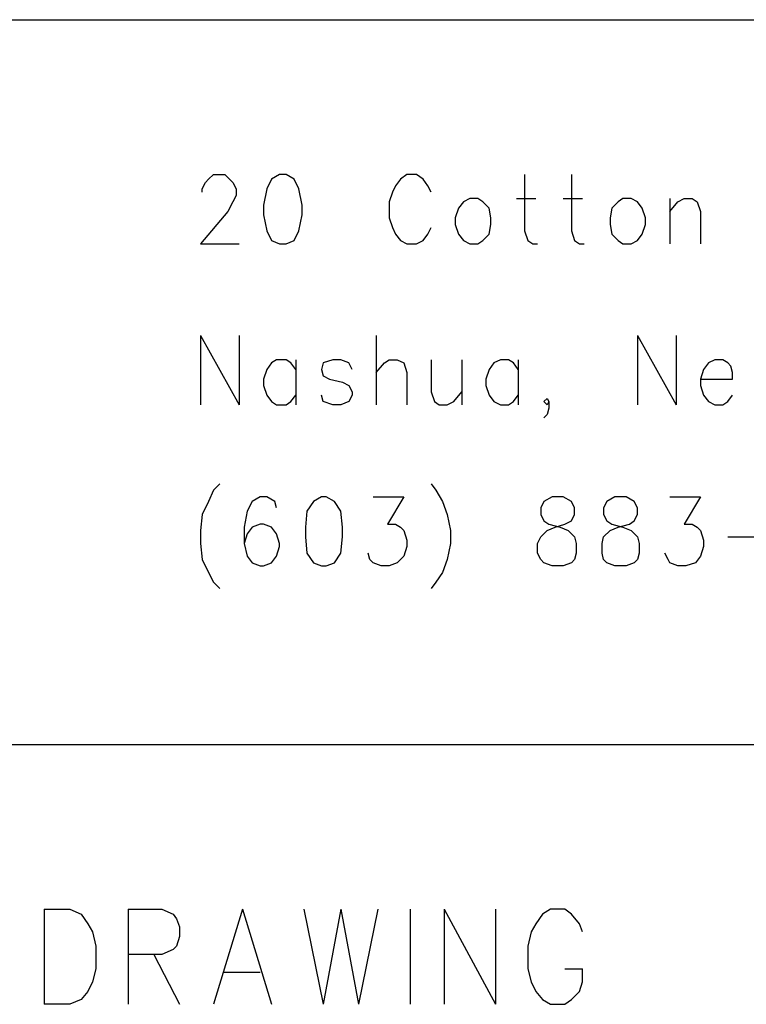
# Model space of a CAD drawing. Extents: x 11.9 to 28.1, y 10.8 to 21.2.
# Tile 18 of 23: x 26.6 to 27.05, y 11.438 to 12.049. Entities that reach past the tile are written whole.
import ezdxf

# ---------------------------------------------------------------- set-up
doc = ezdxf.new("R2010")
doc.units = 0
doc.header["$MEASUREMENT"] = 0
doc.layers.add('LAYNR1', color=2, linetype='Continuous')

msp = doc.modelspace()

# ---------------------------------------------------------------- linework, layer by layer
at = {"layer": 'LAYNR1', "color": 7}
for points in [[(23.388, 12.049), (28.092, 12.049)], [(26.713, 11.942), (26.713, 11.944), (26.715, 11.948), (26.717, 11.95), (26.72, 11.953), (26.727, 11.953), (26.73, 11.95), (26.732, 11.948), (26.734, 11.944), (26.734, 11.94), (26.732, 11.936), (26.729, 11.93), (26.712, 11.91)], [(26.761, 11.953), (26.756, 11.95), (26.753, 11.944), (26.751, 11.934), (26.751, 11.928), (26.753, 11.918), (26.756, 11.912), (26.761, 11.91)], [(26.765, 11.91), (26.77, 11.912), (26.773, 11.918), (26.775, 11.928), (26.775, 11.934), (26.773, 11.944), (26.77, 11.95), (26.765, 11.953), (26.761, 11.953)], [(26.855, 11.942), (26.853, 11.946), (26.85, 11.95), (26.846, 11.953), (26.84, 11.953), (26.836, 11.95), (26.833, 11.946), (26.831, 11.942)], [(26.913, 11.953), (26.913, 11.918), (26.915, 11.912), (26.918, 11.91)], [(26.942, 11.953), (26.942, 11.918), (26.944, 11.912), (26.947, 11.91)], [(26.831, 11.942), (26.829, 11.936), (26.829, 11.926)], [(26.879, 11.938), (26.875, 11.936), (26.872, 11.932), (26.87, 11.926)], [(26.892, 11.926), (26.891, 11.932), (26.887, 11.936), (26.884, 11.938), (26.879, 11.938)], [(26.908, 11.938), (26.92, 11.938)], [(26.937, 11.938), (26.949, 11.938)], [(26.974, 11.938), (26.971, 11.936), (26.967, 11.932), (26.966, 11.926)], [(26.988, 11.926), (26.986, 11.932), (26.983, 11.936), (26.979, 11.938), (26.974, 11.938)], [(27.003, 11.938), (27.003, 11.91)], [(27.003, 11.93), (27.008, 11.936), (27.012, 11.938), (27.017, 11.938), (27.02, 11.936), (27.022, 11.93), (27.022, 11.91)], [(26.829, 11.926), (26.831, 11.92), (26.833, 11.916), (26.836, 11.912), (26.84, 11.91)], [(26.87, 11.926), (26.87, 11.922), (26.872, 11.916), (26.875, 11.912), (26.879, 11.91)], [(26.884, 11.91), (26.887, 11.912), (26.891, 11.916), (26.892, 11.922), (26.892, 11.926)], [(26.966, 11.926), (26.966, 11.922), (26.967, 11.916), (26.971, 11.912), (26.974, 11.91)], [(26.979, 11.91), (26.983, 11.912), (26.986, 11.916), (26.988, 11.922), (26.988, 11.926)], [(26.846, 11.91), (26.85, 11.912), (26.853, 11.916), (26.855, 11.92)], [(26.712, 11.91), (26.736, 11.91)], [(26.761, 11.91), (26.765, 11.91)], [(26.84, 11.91), (26.846, 11.91)], [(26.879, 11.91), (26.884, 11.91)], [(26.918, 11.91), (26.921, 11.91)], [(26.947, 11.91), (26.95, 11.91)], [(26.974, 11.91), (26.979, 11.91)], [(26.712, 11.853), (26.712, 11.81)], [(26.712, 11.853), (26.736, 11.81)], [(26.736, 11.853), (26.736, 11.81)], [(26.821, 11.853), (26.821, 11.81)], [(26.983, 11.853), (26.983, 11.81)], [(26.983, 11.853), (27.007, 11.81)], [(27.007, 11.853), (27.007, 11.81)], [(26.771, 11.832), (26.768, 11.836), (26.765, 11.838), (26.759, 11.838), (26.756, 11.836), (26.753, 11.832), (26.751, 11.826)], [(26.771, 11.838), (26.771, 11.81)], [(26.806, 11.832), (26.804, 11.836), (26.799, 11.838), (26.794, 11.838), (26.788, 11.836), (26.787, 11.832), (26.788, 11.828), (26.792, 11.826)], [(26.821, 11.83), (26.826, 11.836), (26.829, 11.838), (26.834, 11.838), (26.838, 11.836), (26.84, 11.83), (26.84, 11.81)], [(26.855, 11.838), (26.855, 11.818), (26.857, 11.812), (26.86, 11.81)], [(26.874, 11.838), (26.874, 11.81)], [(26.909, 11.832), (26.906, 11.836), (26.903, 11.838), (26.898, 11.838), (26.894, 11.836), (26.891, 11.832), (26.889, 11.826)], [(26.909, 11.838), (26.909, 11.81)], [(27.042, 11.826), (27.042, 11.83), (27.041, 11.834), (27.039, 11.836), (27.036, 11.838), (27.031, 11.838), (27.027, 11.836), (27.024, 11.832), (27.022, 11.826)], [(26.751, 11.826), (26.751, 11.822), (26.753, 11.816), (26.756, 11.812), (26.759, 11.81)], [(26.792, 11.826), (26.8, 11.824), (26.804, 11.822), (26.806, 11.818), (26.806, 11.816), (26.804, 11.812), (26.799, 11.81)], [(26.889, 11.826), (26.889, 11.822), (26.891, 11.816), (26.894, 11.812), (26.898, 11.81)], [(27.022, 11.826), (27.042, 11.826)], [(27.022, 11.826), (27.022, 11.822), (27.024, 11.816), (27.027, 11.812), (27.031, 11.81)], [(26.865, 11.81), (26.869, 11.812), (26.874, 11.818)], [(26.765, 11.81), (26.768, 11.812), (26.771, 11.816)], [(26.794, 11.81), (26.788, 11.812), (26.787, 11.816)], [(26.903, 11.81), (26.906, 11.812), (26.909, 11.816)], [(26.927, 11.81), (26.925, 11.812), (26.927, 11.814), (26.928, 11.812), (26.928, 11.808), (26.927, 11.804), (26.925, 11.802)], [(26.928, 11.812), (26.927, 11.81)], [(27.036, 11.81), (27.039, 11.812), (27.042, 11.816)], [(26.759, 11.81), (26.765, 11.81)], [(26.799, 11.81), (26.794, 11.81)], [(26.86, 11.81), (26.865, 11.81)], [(26.898, 11.81), (26.903, 11.81)], [(27.031, 11.81), (27.036, 11.81)], [(26.724, 11.761), (26.72, 11.757), (26.717, 11.75), (26.713, 11.742)], [(26.855, 11.761), (26.858, 11.757), (26.862, 11.75), (26.865, 11.742)], [(26.759, 11.746), (26.758, 11.75), (26.753, 11.753), (26.749, 11.753), (26.744, 11.75), (26.741, 11.744), (26.739, 11.734), (26.739, 11.724), (26.741, 11.716), (26.744, 11.712), (26.749, 11.71)], [(26.787, 11.753), (26.782, 11.75), (26.778, 11.744), (26.777, 11.734), (26.777, 11.728), (26.778, 11.718), (26.782, 11.712), (26.787, 11.71)], [(26.79, 11.71), (26.795, 11.712), (26.799, 11.718), (26.8, 11.728), (26.8, 11.734), (26.799, 11.744), (26.795, 11.75), (26.79, 11.753), (26.787, 11.753)], [(26.819, 11.753), (26.838, 11.753), (26.828, 11.736), (26.833, 11.736), (26.836, 11.734), (26.838, 11.732), (26.84, 11.726)], [(26.93, 11.753), (26.925, 11.75), (26.923, 11.746), (26.923, 11.742)], [(26.944, 11.742), (26.944, 11.746), (26.942, 11.75), (26.937, 11.753), (26.93, 11.753)], [(26.969, 11.753), (26.964, 11.75), (26.962, 11.746), (26.962, 11.742)], [(26.983, 11.742), (26.983, 11.746), (26.981, 11.75), (26.976, 11.753), (26.969, 11.753)], [(27.003, 11.753), (27.022, 11.753), (27.012, 11.736), (27.017, 11.736), (27.02, 11.734), (27.022, 11.732), (27.024, 11.726)], [(26.713, 11.742), (26.712, 11.732), (26.712, 11.724), (26.713, 11.714), (26.717, 11.706), (26.72, 11.7), (26.724, 11.696)], [(26.865, 11.742), (26.867, 11.732), (26.867, 11.724), (26.865, 11.714), (26.862, 11.706), (26.858, 11.7), (26.855, 11.696)], [(26.93, 11.71), (26.925, 11.712), (26.923, 11.714), (26.921, 11.718), (26.921, 11.724), (26.923, 11.728), (26.927, 11.732), (26.932, 11.734), (26.938, 11.736), (26.942, 11.738), (26.944, 11.742)], [(26.923, 11.742), (26.925, 11.738), (26.928, 11.736), (26.935, 11.734), (26.94, 11.732), (26.944, 11.728), (26.945, 11.724), (26.945, 11.718), (26.944, 11.714), (26.942, 11.712), (26.937, 11.71)], [(26.969, 11.71), (26.964, 11.712), (26.962, 11.714), (26.961, 11.718), (26.961, 11.724), (26.962, 11.728), (26.966, 11.732), (26.971, 11.734), (26.978, 11.736), (26.981, 11.738), (26.983, 11.742)], [(26.962, 11.742), (26.964, 11.738), (26.967, 11.736), (26.974, 11.734), (26.979, 11.732), (26.983, 11.728), (26.984, 11.724), (26.984, 11.718), (26.983, 11.714), (26.981, 11.712), (26.976, 11.71)], [(26.751, 11.71), (26.756, 11.712), (26.759, 11.716), (26.761, 11.722), (26.761, 11.724), (26.759, 11.73), (26.756, 11.734), (26.751, 11.736), (26.749, 11.736), (26.744, 11.734), (26.741, 11.73), (26.739, 11.724)], [(26.84, 11.726), (26.84, 11.722), (26.838, 11.716), (26.834, 11.712), (26.829, 11.71)], [(27.024, 11.726), (27.024, 11.722), (27.022, 11.716), (27.019, 11.712), (27.013, 11.71)], [(27.039, 11.728), (27.07, 11.728)], [(26.824, 11.71), (26.819, 11.712), (26.817, 11.714), (26.816, 11.718)], [(27.008, 11.71), (27.003, 11.712), (27.002, 11.714), (27, 11.718)], [(26.749, 11.71), (26.751, 11.71)], [(26.787, 11.71), (26.79, 11.71)], [(26.829, 11.71), (26.824, 11.71)], [(26.937, 11.71), (26.93, 11.71)], [(26.976, 11.71), (26.969, 11.71)], [(27.013, 11.71), (27.008, 11.71)], [(28.088, 11.599), (25.592, 11.599)], [(26.615, 11.497), (26.615, 11.438)], [(26.615, 11.497), (26.631, 11.497), (26.638, 11.494)], [(26.638, 11.494), (26.642, 11.488), (26.645, 11.483)], [(26.667, 11.497), (26.667, 11.438)], [(26.667, 11.497), (26.688, 11.497), (26.695, 11.494)], [(26.695, 11.494), (26.697, 11.491), (26.699, 11.486), (26.699, 11.48), (26.697, 11.474), (26.695, 11.472)], [(26.738, 11.497), (26.72, 11.438)], [(26.738, 11.497), (26.756, 11.438)], [(26.776, 11.497), (26.788, 11.438)], [(26.799, 11.497), (26.788, 11.438)], [(26.799, 11.497), (26.81, 11.438)], [(26.822, 11.497), (26.81, 11.438)], [(26.842, 11.497), (26.842, 11.438)], [(26.863, 11.497), (26.863, 11.438)], [(26.863, 11.497), (26.895, 11.438)], [(26.895, 11.497), (26.895, 11.438)], [(26.924, 11.494), (26.92, 11.488), (26.917, 11.483)], [(26.942, 11.494), (26.938, 11.497), (26.929, 11.497), (26.924, 11.494)], [(26.949, 11.483), (26.947, 11.488), (26.942, 11.494)], [(26.645, 11.483), (26.647, 11.474), (26.647, 11.46)], [(26.917, 11.483), (26.915, 11.474), (26.915, 11.46)], [(26.695, 11.472), (26.688, 11.469), (26.667, 11.469)], [(26.683, 11.469), (26.699, 11.438)], [(26.647, 11.46), (26.645, 11.452), (26.642, 11.446), (26.638, 11.441), (26.631, 11.438)], [(26.726, 11.458), (26.749, 11.458)], [(26.915, 11.46), (26.917, 11.452), (26.92, 11.446), (26.924, 11.441), (26.929, 11.438)], [(26.938, 11.438), (26.942, 11.441), (26.947, 11.446), (26.949, 11.452), (26.949, 11.46)], [(26.938, 11.46), (26.949, 11.46)], [(26.631, 11.438), (26.615, 11.438)], [(26.929, 11.438), (26.938, 11.438)]]:
    msp.add_lwpolyline(points, dxfattribs=at)

doc.saveas('drawing.dxf')
